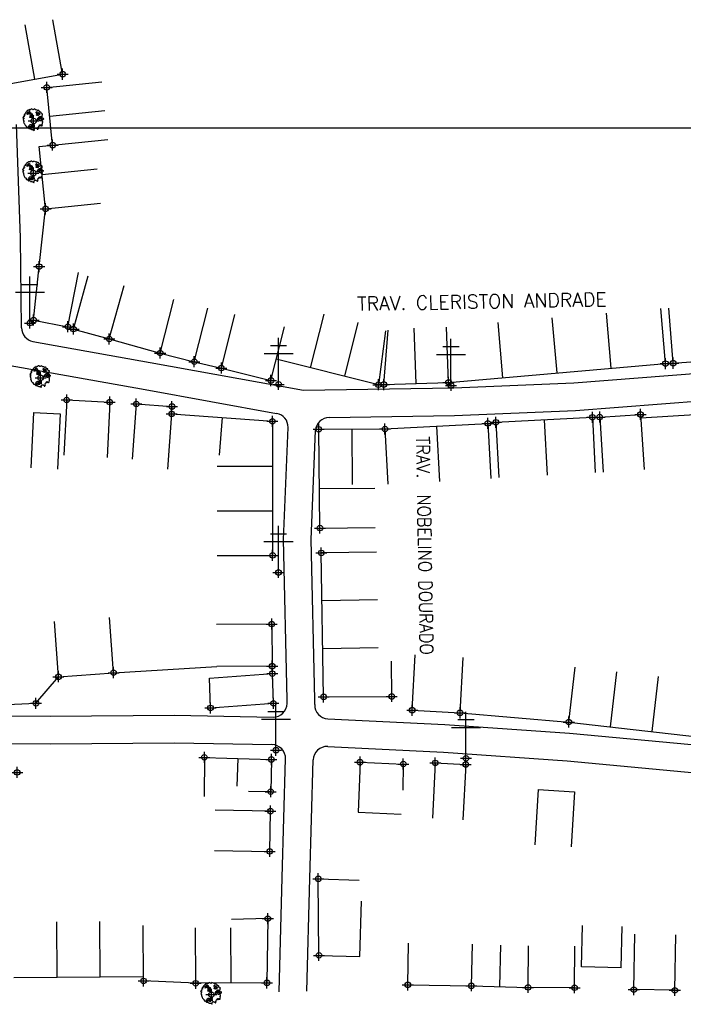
# Model space of a CAD drawing. Extents: x 539028 to 544996, y 8596245 to 8601028.
# Tile 19 of 41: x 541702 to 541798, y 8598236 to 8598379. Entities that reach past the tile are written whole.
import ezdxf
from ezdxf.enums import TextEntityAlignment as Align
from ezdxf.lldxf.tags import DXFTag

# ---------------------------------------------------------------- set-up
doc = ezdxf.new("R2010")
doc.units = 0
doc.header["$MEASUREMENT"] = 0
doc.header["$PDMODE"] = 34
doc.header["$PDSIZE"] = 0.8
for name, color, linetype in [('ALVENARIA', 7, 'Continuous'), ('ARVORE', 100, 'Continuous'), ('CASA', 2, 'Continuous'), ('CERCA', 9, 'CERCA_LINE'), ('ESTRADA_BARRO', 7, 'DASHED'), ('MALHA', 9, 'Continuous'), ('POSTE', 7, 'Continuous'), ('TXT_NRUA', 2, 'Continuous')]:
    doc.layers.add(name, color=color, linetype=linetype)
doc.styles.add('GEOSIS', font='ROMANS.SHX')
doc.styles.get("Standard").update_dxf_attribs({"font": 'romans.shx'})
doc.linetypes.add('CERCA_LINE', pattern='A,0.5,-0.2,["X",Standard,S=0.1,R=0,X=-0.1,Y=-0.05],-0.25', length=0.95)
tags = doc.linetypes.add('DASHED', pattern=[0.75, 0.5, -0.25]).pattern_tags.tags
tags[6:7] = [DXFTag(74, 4), DXFTag(75, 0), DXFTag(340, '0'), DXFTag(46, 1.0), DXFTag(50, 0.0), DXFTag(44, 0.0), DXFTag(45, 0.0)]
tags[4:5] = [DXFTag(74, 4), DXFTag(75, 0), DXFTag(340, '0'), DXFTag(46, 1.0), DXFTag(50, 0.0), DXFTag(44, 0.0), DXFTag(45, 0.0)]

# ---------------------------------------------------------------- blocks, each defined once
blk = doc.blocks.new('C')
at = {"layer": 'CASA'}
blk.add_lwpolyline([(0, 0), (0, 8)], dxfattribs=at)
blk = doc.blocks.new('A$C094F77C8')
at = {"layer": 'POSTE'}
for p, q in [((2.62, 0), (2.62, 8.4)), ((0, 5.6), (5.25, 5.6)), ((1.17, 7), (4.08, 7))]:
    blk.add_line(p, q, dxfattribs=at)
blk = doc.blocks.new('A$C34DC2D19')
at = {"layer": 'POSTE', "xscale": 0.8, "yscale": 0.8, "zscale": 0.8}
blk.add_blockref('A$C094F77C8', (0, 0, 340.37), dxfattribs=at)
blk = doc.blocks.new('ARVORE6')
for points in [[(-1.78, 2.18), (-1.87, 2.12), (-1.86, 2.06), (-1.96, 2), (-2.05, 1.97), (-2.08, 1.89), (-2.06, 1.79), (-2.1, 1.68), (-2.19, 1.63), (-2.27, 1.6), (-2.33, 1.57), (-2.45, 1.36), (-2.33, 1.3), (-2.23, 1.35), (-2.22, 1.26), (-2.33, 1.2), (-2.41, 1.18), (-2.5, 1.15), (-2.45, 1.07), (-2.41, 1.02), (-2.44, 0.93), (-2.62, 0.85), (-2.67, 0.79), (-2.68, 0.7), (-2.63, 0.68), (-2.63, 0.68), (-2.72, 0.62), (-2.77, 0.64), (-2.8, 0.64), (-2.76, 0.56), (-2.6, 0.57), (-2.52, 0.53), (-2.52, 0.45), (-2.55, 0.3), (-2.67, 0.25), (-2.67, 0.14), (-2.62, 0.04), (-2.54, -0.02), (-2.64, -0.1), (-2.71, -0.18), (-2.55, -0.26), (-2.51, -0.35), (-2.52, -0.52), (-2.56, -0.64), (-2.47, -0.83), (-2.4, -0.89), (-2.4, -0.98), (-2.37, -1.12), (-2.27, -1.33), (-2.13, -1.49), (-2.01, -1.61), (-1.91, -1.6), (-1.82, -1.73), (-1.82, -1.97), (-1.67, -2.08), (-1.49, -2.07), (-1.39, -2.11), (-1.32, -2.23), (-1.16, -2.42), (-0.93, -2.41), (-0.86, -2.4), (-0.72, -2.42), (-0.63, -2.56), (-0.57, -2.61), (-0.47, -2.6), (-0.42, -2.64), (-0.31, -2.66), (-0.21, -2.67), (-0.05, -2.69), (0.08, -2.72), (0.33, -2.98), (0.41, -2.85), (0.29, -2.74), (0.37, -2.7), (0.37, -2.57), (0.35, -2.45), (0.49, -2.41), (0.48, -2.27), (0.55, -2.2), (0.71, -2.27), (0.86, -2.29), (0.93, -2.24), (1.05, -2.42), (1.2, -2.34), (1.2, -2.58), (1.34, -2.57), (1.43, -2.44), (1.51, -2.34), (1.36, -2.24), (1.43, -2.14), (1.39, -2.09), (1.47, -2.01), (1.5, -1.96), (1.43, -1.84), (1.5, -1.8), (1.6, -1.74), (1.69, -1.67), (1.78, -1.64), (1.8, -1.74), (1.86, -1.66), (1.81, -1.55), (1.82, -1.42), (1.99, -1.37), (2.13, -1.42), (2.06, -1.53), (2.22, -1.64), (2.33, -1.61), (2.46, -1.55), (2.59, -1.56), (2.55, -1.46), (2.48, -1.32), (2.56, -1.2), (2.63, -1.06), (2.62, -0.92), (2.62, -0.78), (2.67, -0.66), (2.68, -0.46), (2.57, -0.39), (2.51, -0.26), (2.59, -0.13), (2.7, -0.02), (2.83, 0.11), (2.96, 0.28), (2.92, 0.43), (2.91, 0.44), (2.81, 0.32), (2.7, 0.39), (2.73, 0.48), (2.68, 0.53), (2.6, 0.48), (2.4, 0.45), (2.42, 0.58), (2.5, 0.64), (2.48, 0.76), (2.34, 0.89), (2.54, 0.99), (2.59, 1.1), (2.57, 1.23), (2.55, 1.36), (2.62, 1.47), (2.63, 1.57), (2.5, 1.63), (2.35, 1.59), (2.24, 1.71), (2.23, 1.89), (2.21, 1.98), (2.15, 2.13), (1.92, 2.14), (1.79, 2.22), (1.77, 2.29), (1.73, 2.39), (1.69, 2.5), (1.51, 2.62), (1.35, 2.59), (1.28, 2.53), (1.19, 2.58), (1.11, 2.69), (0.99, 2.74), (0.84, 2.66), (0.73, 2.81), (0.32, 2.98), (0.23, 2.85), (0.07, 2.78), (-0.06, 2.82), (-0.27, 2.96), (-0.48, 3), (-0.62, 2.87), (-0.7, 2.78), (-0.82, 2.74), (-0.98, 2.81), (-1.11, 2.78), (-1.2, 2.57), (-1.42, 2.56), (-1.58, 2.52), (-1.57, 2.41), (-1.77, 2.34), (-1.73, 2.23), (-1.75, 2.2)], [(-0.88, 2.44), (-0.95, 2.35), (-0.87, 2.29), (-0.92, 2.24), (-0.88, 2.15), (-0.78, 2.14), (-0.74, 2.15), (-0.67, 2.08), (-0.7, 2.02), (-0.8, 1.98), (-0.92, 1.89), (-0.95, 1.77), (-0.81, 1.75), (-0.7, 1.77), (-0.59, 1.82), (-0.46, 1.77), (-0.51, 1.71), (-0.49, 1.63), (-0.34, 1.66), (-0.27, 1.68), (-0.09, 1.52), (-0.27, 1.42), (-0.32, 1.37), (-0.18, 1.25), (0, 1.26), (0.14, 1.15), (0.04, 1.02), (-0.03, 0.86), (-0.02, 0.8), (-0.17, 0.76), (-0.27, 0.72), (-0.29, 0.58), (-0.48, 0.53), (-0.51, 0.64), (-0.48, 0.74), (-0.6, 0.74), (-0.74, 0.68), (-0.83, 0.62), (-0.91, 0.65), (-0.75, 0.84), (-0.75, 0.9), (-0.78, 0.97), (-0.71, 1.09), (-0.8, 1.19), (-0.68, 1.38), (-0.8, 1.61), (-0.8, 1.69), (-0.88, 1.7), (-0.97, 1.64), (-1.06, 1.59), (-1.12, 1.63), (-1.14, 1.67), (-1.32, 1.64), (-1.38, 1.57), (-1.51, 1.46), (-1.51, 1.46), (-1.56, 1.55), (-1.56, 1.63), (-1.61, 1.7), (-1.56, 1.82), (-1.53, 1.91), (-1.43, 1.98), (-1.4, 2.07), (-1.26, 2.08), (-1.21, 2.2), (-1.1, 2.21), (-0.99, 2.32), (-0.95, 2.39)], [(-0.91, 1.69), (-1.13, 1.76), (-1.24, 2.14), (-1.27, 2.14), (-1.18, 1.78), (-1.57, 1.66), (-1.57, 1.63), (-1.12, 1.73), (-0.99, 1.67)], [(-1.27, 1.75), (-1.25, 1.72), (-1.3, 1.74)], [(-1.06, 1.74), (-1.06, 1.72), (-1.01, 1.73)], [(0, 0.91), (-0.4, 1.34), (-0.4, 1.68), (-0.44, 1.68), (-0.45, 1.4), (-0.8, 1.64), (-0.81, 1.61), (-0.48, 1.35), (-0.18, 0.98), (-0.75, 0.89), (-0.75, 0.86), (-0.15, 0.91), (-0.07, 0.81)], [(-0.49, 0.94), (-0.49, 0.89), (-0.53, 0.92)], [(-0.51, 1.38), (-0.49, 1.43)], [(-0.35, 1.21), (-0.32, 1.26), (-0.39, 1.24)], [(-0.22, 1), (-0.25, 0.91), (-0.29, 0.97), (-0.29, 0.92)], [(-0.23, 1.06), (-0.18, 1.12), (-0.27, 1.1)], [(-0.09, 0.88), (-0.05, 0.95), (-0.13, 0.9), (-0.09, 0.99)], [(1.21, 2.06), (1.32, 1.92), (1.4, 1.99), (1.43, 2.02), (1.55, 2.02), (1.51, 1.88), (1.59, 1.85), (1.69, 1.84), (1.75, 1.77), (1.61, 1.68), (1.7, 1.6), (1.85, 1.57), (1.72, 1.47), (1.62, 1.45), (1.48, 1.42), (1.48, 1.18), (1.36, 1.16), (1.19, 1.3), (1.2, 1.31), (1.09, 1.3), (1.07, 1.23), (0.97, 1.25), (0.92, 1.33), (1.11, 1.55), (1.06, 1.66), (1.03, 1.75), (0.96, 1.81), (0.99, 1.96), (0.83, 2.05), (0.94, 2.19), (0.97, 2.22), (1.05, 2.28), (1.1, 2.22), (1.25, 2.06), (1.28, 2.03)], [(1.17, 1.62), (1.07, 1.45), (1.49, 1.26), (1.49, 1.24), (1.03, 1.41), (0.94, 1.3)], [(1.07, 1.61), (1.51, 1.9), (1.55, 1.88), (1.16, 1.57)], [(1.11, 1.63), (1.17, 1.6), (1.14, 1.67), (1.22, 1.64), (1.22, 1.69)], [(1.17, 1.41), (1.13, 1.38), (1.18, 1.41), (1.18, 1.35)], [(1.35, 0.46), (1.31, 0.36), (1.17, 0.31), (1.19, 0.12), (1.23, 0.12), (1.35, 0.12), (1.61, 0.22), (1.69, 0.16), (1.65, 0.07), (1.7, -0.02), (1.84, -0.09), (1.93, -0.07), (2.01, -0.17), (2.19, -0.18), (2.26, -0.21), (2.39, -0.13), (2.33, 0.05), (2.47, 0.12), (2.51, 0.31), (2.33, 0.5), (2.42, 0.64), (2.36, 0.77), (2.27, 0.83), (2.12, 0.82), (2.02, 0.94), (1.83, 0.86), (1.8, 0.82), (1.62, 0.74), (1.48, 0.64), (1.48, 0.48), (1.33, 0.48), (1.32, 0.31)], [(1.34, 1.8), (1.41, 1.76), (1.41, 1.82)], [(1.38, 0.16), (1.81, 0.34), (1.96, 0.66), (1.97, 0.94), (1.97, 0.62), (1.88, 0.35), (2.44, 0.3), (1.88, 0.29), (1.7, 0.18)], [(1.47, 0.19), (1.51, 0.17), (1.52, 0.22), (1.55, 0.21), (1.61, 0.25), (1.71, 0.21)], [(1.78, 0.32), (1.84, 0.28), (1.77, 0.29)], [(1.88, 0.47), (1.93, 0.45), (1.88, 0.43), (1.91, 0.4), (1.85, 0.38)], [(1.98, 0.34), (1.98, 0.28), (2.02, 0.34)], [(0.19, -1.76), (0.02, -1.82), (0.05, -1.9), (0, -1.95), (-0.03, -1.97), (-0.07, -2.06), (-0.05, -2.11), (-0.03, -2.18), (-0.17, -2.19), (-0.25, -2.1), (-0.38, -2.11), (-0.49, -2.16), (-0.53, -2.05), (-0.56, -2.02), (-0.66, -1.97), (-0.77, -2.06), (-0.84, -2.13), (-1.03, -2.13), (-1.06, -2.11), (-1.07, -2.02), (-1.11, -1.99), (-1.25, -1.88), (-1.09, -1.77), (-1, -1.63), (-1.02, -1.52), (-0.91, -1.45), (-0.76, -1.31), (-0.7, -1.28), (-0.54, -1.31), (-0.45, -1.44), (-0.34, -1.39), (-0.2, -1.28), (0, -1.15), (-0.09, -0.96), (0.07, -0.87), (0.11, -0.89), (0.41, -1.08), (0.32, -1.14), (0.26, -1.19), (0.28, -1.24), (0.43, -1.31), (0.32, -1.38), (0.37, -1.96), (0.39, -2), (0.31, -1.87), (0.43, -1.76), (0.43, -1.68), (0.36, -1.63), (0.21, -1.68), (0.12, -1.73)], [(-0.77, -1.87), (-1.1, -2.03), (-0.78, -1.91), (-0.7, -2.04), (-0.73, -1.88)], [(-0.19, -1.31), (-0.25, -1.56), (-0.84, -1.91), (-0.27, -1.66), (-0.33, -2.11), (-0.26, -2.1), (-0.05, -1.15)], [(-0.27, -1.58), (-0.28, -1.66), (-0.33, -1.61), (-0.35, -1.67), (-0.39, -1.65), (-0.41, -1.68)], [(-0.29, -1.96), (-0.24, -1.98), (-0.31, -2.01)], [(-0.27, -1.74), (-0.21, -1.78), (-0.29, -1.83)], [(-0.21, -1.55), (-0.16, -1.58), (-0.24, -1.57)], [(-0.18, -1.24), (-0.1, -1.25), (-0.18, -1.29), (-0.1, -1.33), (-0.18, -1.35), (-0.1, -1.41)]]:
    blk.add_lwpolyline(points)

msp = doc.modelspace()

# ---------------------------------------------------------------- linework, layer by layer
at = {"layer": 'ALVENARIA'}
for points, elevation in [([(541729.447, 8598283.539), (541738.552, 8598284.2)], 691.281), ([(541729.602, 8598279.244), (541729.447, 8598283.539)], 691.375), ([(541738.707, 8598279.905), (541738.552, 8598284.2)], 691.14), ([(541729.602, 8598279.244), (541738.707, 8598279.905)], 691.375)]:
    msp.add_lwpolyline(points, dxfattribs=dict(at, elevation=elevation))
for p in [(541738.552, 8598284.2, 691.046), (541738.552, 8598284.2, 691.046), (541738.707, 8598279.905, 691.14), (541738.707, 8598279.905, 691.14), (541729.602, 8598279.244, 691.375), (541729.602, 8598279.244, 691.375)]:
    msp.add_point(p, dxfattribs=at)
at = {"layer": 'ARVORE'}
for p in [(541704.024, 8598364.116, 687.58), (541704.024, 8598364.116, 687.58), (541703.983, 8598356.582, 687.63), (541703.983, 8598356.582, 687.63), (541705.025, 8598326.973, 688.277), (541705.025, 8598326.973, 688.277), (541729.741, 8598237.778, 693.131), (541729.741, 8598237.778, 693.131)]:
    msp.add_point(p, dxfattribs=at)
at = {"layer": 'CASA'}
for p, q in [((541796.527, 8598329.094, 689.581), (541795.891, 8598337.068, 689.581)), ((541762.109, 8598271.287, 691.862), (541761.699, 8598263.297, 691.862))]:
    msp.add_line(p, q, dxfattribs=at)
for points, elevation in [([(541708.22, 8598370.893), (541706.8, 8598378.766)], 687.339), ([(541704.208, 8598370.17), (541702.789, 8598378.043)], 687.339), ([(541700.197, 8598369.447), (541708.22, 8598370.893)], 687.339), ([(541705.923, 8598368.976), (541713.881, 8598369.79)], 687.561), ([(541706.777, 8598360.628), (541705.923, 8598368.976)], 687.756), ([(541706.35, 8598364.802), (541714.308, 8598365.616)], 687.756), ([(541704.837, 8598360.429), (541714.735, 8598361.442)], 687.756), ([(541705.751, 8598351.413), (541704.837, 8598360.429)], 687.708), ([(541705.246, 8598356.397), (541713.205, 8598357.204)], 687.708), ([(541705.751, 8598351.413), (541713.71, 8598352.22)], 687.708), ([(541704.022, 8598335.327), (541704.825, 8598343.061)], 688.205), ([(541708.978, 8598334.369), (541710.497, 8598342.223)], 688.184), ([(541709.787, 8598334.029), (541711.92, 8598341.739)], 688.146), ([(541714.964, 8598332.596), (541717.097, 8598340.307)], 688.146), ([(541722.327, 8598330.56), (541724.291, 8598338.315)], 688.146), ([(541727.261, 8598329.31), (541729.226, 8598337.065)], 688.146), ([(541731.174, 8598328.384), (541733.117, 8598336.145)], 688.633), ([(541795.419, 8598329.031), (541794.73, 8598337.002)], 688.898), ([(541704.022, 8598335.327), (541708.978, 8598334.369)], 688.205), ([(541709.787, 8598334.029), (541714.964, 8598332.596)], 688.146), ([(541738.349, 8598326.588), (541740.293, 8598334.348)], 688.633), ([(541754.894, 8598333.784), (541753.886, 8598325.98)], 688.949), ([(541754.675, 8598326.004), (541755.289, 8598333.883)], 688.898), ([(541759.352, 8598326.161), (541759.084, 8598334.157)], 688.898), ([(541764.03, 8598326.319), (541763.762, 8598334.314)], 688.898), ([(541722.327, 8598330.56), (541727.261, 8598329.31)], 688.146), ([(541753.886, 8598325.98), (541739.123, 8598329.677)], 688.949), ([(541764.03, 8598326.319), (541795.419, 8598329.031)], 688.898), ([(541796.527, 8598329.094), (541803.491, 8598329.649)], 689.581), ([(541731.174, 8598328.384), (541738.349, 8598326.588)], 688.633), ([(541754.675, 8598326.004), (541764.03, 8598326.319)], 688.898), ([(541708.803, 8598323.773), (541708.405, 8598315.783)], 688.552), ([(541708.803, 8598323.773), (541715.038, 8598323.463)], 688.552), ([(541715.038, 8598323.463), (541714.64, 8598315.473)], 688.471), ([(541718.87, 8598323.195), (541718.295, 8598315.216)], 689.346), ([(541718.87, 8598323.195), (541724.031, 8598322.824)], 689.346), ([(541723.985, 8598321.76), (541723.397, 8598313.782)], 689.651), ([(541724.031, 8598322.824), (541723.985, 8598321.76)], 689.346), ([(541723.985, 8598321.76), (541738.561, 8598320.687)], 689.651), ([(541785.896, 8598321.3), (541791.793, 8598321.678)], 689.518), ([(541791.793, 8598321.678), (541792.305, 8598313.695)], 689.518), ([(541731.273, 8598321.223), (541730.865, 8598315.806)], 689.651), ([(541738.561, 8598320.687), (541738.587, 8598301.298)], 688.824), ([(541754.84, 8598319.577), (541769.717, 8598320.385)], 689.218), ([(541769.717, 8598320.385), (541770.152, 8598312.397)], 689.218), ([(541770.882, 8598320.547), (541784.843, 8598321.273)], 689.465), ([(541770.882, 8598320.547), (541771.297, 8598312.557)], 689.465), ([(541777.862, 8598320.91), (541778.278, 8598312.92)], 689.465), ([(541784.843, 8598321.273), (541785.258, 8598313.283)], 689.465), ([(541785.896, 8598321.3), (541786.408, 8598313.317)], 689.518), ([(541799.632, 8598321.623), (541791.829, 8598321.123)], 689.902), ([(541745.258, 8598319.538), (541754.84, 8598319.577)], 689.014), ([(541745.44, 8598305.249), (541745.258, 8598319.538)], 689.703), ([(541750.049, 8598319.557), (541750.081, 8598311.557)], 689.014), ([(541754.84, 8598319.577), (541755.274, 8598311.589)], 689.218), ([(541762.279, 8598319.981), (541762.713, 8598311.993)], 689.218), ([(541745.367, 8598310.991), (541753.367, 8598311.004)], 689.703), ([(541745.44, 8598305.249), (541753.439, 8598305.351)], 689.703), ([(541745.962, 8598280.84), (541745.625, 8598301.655)], 691.25), ([(541715.583, 8598284.335), (541714.988, 8598292.313)], 691.383), ([(541707.614, 8598283.741), (541707.019, 8598291.719)], 691.383), ([(541738.466, 8598291.361), (541730.466, 8598291.289)], 690.24), ([(541738.466, 8598291.361), (541738.521, 8598285.281)], 690.24), ([(541758.778, 8598278.91), (541759.218, 8598286.898)], 691.593), ([(541765.694, 8598278.529), (541766.135, 8598286.517)], 691.593), ([(541738.521, 8598285.281), (541730.521, 8598285.209)], 690.971), ([(541745.962, 8598280.84), (541755.824, 8598280.898), (541755.78, 8598285.986)], 691.25), ([(541707.614, 8598283.741), (541715.583, 8598284.335)], 691.383), ([(541758.778, 8598278.91), (541765.694, 8598278.529)], 691.593), ([(541781.432, 8598277.201), (541805.536, 8598274.435)], 691.593), ([(541728.717, 8598272.088), (541728.69, 8598266.428)], 691.986), ([(541728.717, 8598272.088), (541738.413, 8598271.779)], 691.986), ([(541733.565, 8598271.933), (541733.437, 8598267.935)], 691.986), ([(541738.413, 8598271.779), (541738.311, 8598267.125), (541735.118, 8598267.162)], 691.375), ([(541751.235, 8598271.395), (541750.94, 8598264.181)], 691.753), ([(541751.235, 8598271.395), (541757.492, 8598271.126)], 691.753), ([(541757.492, 8598271.126), (541757.404, 8598267.358)], 691.753), ([(541762.109, 8598271.287), (541766.525, 8598271.061)], 691.862), ([(541766.525, 8598271.061), (541766.116, 8598263.071)], 691.862), ([(541776.998, 8598267.442), (541776.504, 8598259.457)], 691.862), ([(541776.998, 8598267.442), (541782.238, 8598267.118)], 691.862), ([(541782.238, 8598267.118), (541781.745, 8598259.134)], 691.862), ([(541738.272, 8598264.307), (541730.273, 8598264.452)], 691.808), ([(541738.166, 8598258.484), (541738.272, 8598264.307)], 692.142), ([(541750.94, 8598264.181), (541757.192, 8598263.864)], 691.753), ([(541730.167, 8598258.629), (541738.166, 8598258.484)], 692.142), ([(541745.192, 8598254.524), (541751.091, 8598254.347)], 692.483), ([(541745.295, 8598243.456), (541745.192, 8598254.524)], 693.071), ([(541751.193, 8598243.28), (541751.433, 8598251.276)], 693.071), ([(541719.927, 8598239.764), (541719.875, 8598247.764)], 693.09), ([(541737.898, 8598248.768), (541732.634, 8598248.658)], 692.758), ([(541737.898, 8598248.768), (541737.771, 8598239.488)], 692.758), ([(541783.261, 8598241.798), (541783.42, 8598247.795)], 692.51), ([(541789.009, 8598241.645), (541789.168, 8598247.643)], 692.51), ([(541727.464, 8598239.421), (541727.412, 8598247.421)], 692.758), ([(541732.617, 8598239.454), (541732.565, 8598247.454)], 692.758), ([(541790.829, 8598238.501), (541790.959, 8598246.499)], 692.582), ([(541796.764, 8598238.404), (541796.894, 8598246.403)], 692.582), ([(541758.147, 8598239.198), (541758.241, 8598245.197)], 692.981), ([(541767.335, 8598239.055), (541767.503, 8598245.052)], 692.859), ([(541771.437, 8598238.939), (541771.606, 8598244.937)], 692.859), ([(541775.54, 8598238.824), (541775.583, 8598244.824), (541775.583, 8598244.824)], 692.644), ([(541782.26, 8598238.776), (541782.303, 8598244.776)], 692.644), ([(541745.295, 8598243.456), (541751.193, 8598243.28)], 693.071), ([(541789.009, 8598241.645), (541783.261, 8598241.798)], 692.51), ([(541701.158, 8598240.255), (541719.923, 8598240.377)], 693.484), ([(541727.464, 8598239.421), (541719.927, 8598239.764)], 693.09), ([(541737.771, 8598239.488), (541727.464, 8598239.421)], 692.758), ([(541758.147, 8598239.198), (541767.335, 8598239.055)], 692.981), ([(541767.335, 8598239.055), (541775.54, 8598238.824)], 692.859), ([(541782.26, 8598238.776), (541775.54, 8598238.824)], 692.644), ([(541796.764, 8598238.404), (541790.829, 8598238.501)], 692.582)]:
    msp.add_lwpolyline(points, dxfattribs=dict(at, elevation=elevation))
for points in [[(541704.01, 8598321.953), (541703.612, 8598313.963)], [(541704.01, 8598321.953), (541707.869, 8598321.761)], [(541707.869, 8598321.761), (541707.471, 8598313.771)]]:
    msp.add_lwpolyline(points, dxfattribs=at)
for p in [(541708.22, 8598370.893, 687.628), (541708.22, 8598370.893, 687.628), (541705.923, 8598368.976, 687.561), (541705.923, 8598368.976, 687.561), (541706.777, 8598360.628, 687.756), (541706.777, 8598360.628, 687.756), (541705.751, 8598351.413, 687.708), (541705.751, 8598351.413, 687.708), (541704.825, 8598343.061, 688.137), (541704.825, 8598343.061, 688.137), (541704.022, 8598335.327, 688.205), (541704.022, 8598335.327, 688.205), (541708.978, 8598334.369, 688.184), (541708.978, 8598334.369, 688.184), (541709.787, 8598334.029, 688.146), (541709.787, 8598334.029, 688.146), (541714.964, 8598332.596, 688.38), (541714.964, 8598332.596, 688.38), (541722.327, 8598330.56, 688.388), (541722.327, 8598330.56, 688.388), (541727.261, 8598329.31, 688.383), (541727.261, 8598329.31, 688.383), (541731.174, 8598328.384, 688.633), (541731.174, 8598328.384, 688.633), (541795.419, 8598329.031, 689.582), (541795.419, 8598329.031, 689.582), (541796.527, 8598329.094, 689.581), (541796.527, 8598329.094, 689.581), (541738.349, 8598326.588, 688.734), (541738.349, 8598326.588, 688.734), (541753.886, 8598325.98, 688.949), (541753.886, 8598325.98, 688.949), (541754.675, 8598326.004, 688.898), (541754.675, 8598326.004, 688.898), (541764.03, 8598326.319, 689.178), (541764.03, 8598326.319, 689.178), (541708.803, 8598323.773, 688.552), (541708.803, 8598323.773, 688.552), (541715.038, 8598323.463, 688.471), (541715.038, 8598323.463, 688.471), (541718.87, 8598323.195, 689.346), (541718.87, 8598323.195, 689.346), (541724.031, 8598322.824, 689.631), (541724.031, 8598322.824, 689.631), (541723.985, 8598321.76, 689.651), (541723.985, 8598321.76, 689.651), (541784.843, 8598321.273, 689.479), (541784.843, 8598321.273, 689.479), (541785.896, 8598321.3, 689.518), (541785.896, 8598321.3, 689.518), (541791.793, 8598321.678, 689.614), (541791.793, 8598321.678, 689.614), (541738.561, 8598320.687, 688.824), (541738.561, 8598320.687, 688.824), (541745.258, 8598319.538, 689.014), (541745.258, 8598319.538, 689.014), (541754.84, 8598319.577, 689.218), (541754.84, 8598319.577, 689.218), (541769.717, 8598320.385, 689.617), (541769.717, 8598320.385, 689.617), (541770.882, 8598320.547, 689.465), (541770.882, 8598320.547, 689.465), (541745.44, 8598305.249, 689.703), (541745.44, 8598305.249, 689.703), (541738.587, 8598301.298, 689.825), (541738.587, 8598301.298, 689.825), (541745.625, 8598301.655, 690.124), (541745.625, 8598301.655, 690.124), (541738.466, 8598291.361, 690.24), (541738.466, 8598291.361, 690.24), (541738.521, 8598285.281, 690.971), (541738.521, 8598285.281, 690.971), (541715.583, 8598284.335, 691.405), (541715.583, 8598284.335, 691.405), (541707.614, 8598283.741, 691.383), (541707.614, 8598283.741, 691.383), (541745.962, 8598280.84, 691.25), (541745.962, 8598280.84, 691.25), (541755.824, 8598280.898, 691.562), (541755.824, 8598280.898, 691.562), (541758.778, 8598278.91, 691.593), (541758.778, 8598278.91, 691.593), (541765.694, 8598278.529, 691.736), (541765.694, 8598278.529, 691.736), (541781.432, 8598277.201, 691.673), (541781.432, 8598277.201, 691.673), (541728.717, 8598272.088, 691.986), (541728.717, 8598272.088, 691.986), (541738.413, 8598271.779, 691.375), (541738.413, 8598271.779, 691.375), (541751.235, 8598271.395, 691.753), (541751.235, 8598271.395, 691.753), (541757.492, 8598271.126, 691.94), (541757.492, 8598271.126, 691.94), (541762.109, 8598271.287, 691.862), (541762.109, 8598271.287, 691.862), (541766.525, 8598271.061, 691.919), (541766.525, 8598271.061, 691.919), (541701.649, 8598269.913, 692.199), (541701.649, 8598269.913, 692.199), (541738.311, 8598267.125, 691.708), (541738.311, 8598267.125, 691.708), (541738.272, 8598264.307, 691.808), (541738.272, 8598264.307, 691.808), (541738.166, 8598258.484, 692.142), (541738.166, 8598258.484, 692.142), (541745.192, 8598254.524, 692.483), (541745.192, 8598254.524, 692.483), (541737.898, 8598248.768, 692.758), (541737.898, 8598248.768, 692.758), (541745.295, 8598243.456, 693.071), (541745.295, 8598243.456, 693.071), (541719.927, 8598239.764, 693.094), (541719.927, 8598239.764, 693.094), (541727.464, 8598239.421, 693.09), (541727.464, 8598239.421, 693.09), (541737.771, 8598239.488, 692.913), (541737.771, 8598239.488, 692.913), (541758.147, 8598239.198, 692.981), (541758.147, 8598239.198, 692.981), (541767.335, 8598239.055, 692.859), (541767.335, 8598239.055, 692.859), (541775.54, 8598238.824, 692.9), (541775.54, 8598238.824, 692.9), (541782.26, 8598238.776, 692.644), (541782.26, 8598238.776, 692.644), (541790.829, 8598238.501, 692.601), (541790.829, 8598238.501, 692.601), (541796.764, 8598238.404, 692.582), (541796.764, 8598238.404, 692.582)]:
    msp.add_point(p, dxfattribs=at)
at = {"layer": 'CERCA'}
for points, elevation in [([(541704.825, 8598343.061), (541705.751, 8598351.413)], 688.137), ([(541714.964, 8598332.596), (541722.327, 8598330.56)], 688.146), ([(541727.261, 8598329.31), (541731.174, 8598328.384)], 688.146), ([(541715.583, 8598284.335), (541730.521, 8598285.209)], 691.383), ([(541699.246, 8598279.665), (541704.362, 8598279.916), (541707.614, 8598283.741)], 691.535), ([(541765.694, 8598278.529), (541781.432, 8598277.201)], 691.593)]:
    msp.add_lwpolyline(points, dxfattribs=dict(at, elevation=elevation))
msp.add_point((541704.362, 8598279.916, 691.513), dxfattribs=at)
msp.add_point((541704.362, 8598279.916, 691.513), dxfattribs=at)
at = {"layer": 'ESTRADA_BARRO'}
for p, q in [((541702.135, 8598347.221), (541701.552, 8598363.609)), ((541702.274, 8598334.197), (541702.135, 8598347.221)), ((541703.92, 8598332.249), (541720.875, 8598329.208)), ((541700.124, 8598328.867), (541720.166, 8598325.271)), ((541720.875, 8598329.208), (541743.06, 8598325.202)), ((541782.174, 8598326.262), (541800.749, 8598327.674)), ((541764.796, 8598325.526), (541782.174, 8598326.262)), ((541720.166, 8598325.271), (541739.173, 8598321.839)), ((541743.06, 8598325.202), (541764.796, 8598325.526)), ((541782.41, 8598322.268), (541801.052, 8598323.686)), ((541764.91, 8598321.528), (541782.41, 8598322.268)), ((541746.77, 8598321.257), (541764.91, 8598321.528)), ((541740.161, 8598303.614), (541740.816, 8598319.79)), ((541744.163, 8598303.58), (541744.801, 8598319.338)), ((541740.699, 8598280.47), (541740.161, 8598303.614)), ((541744.701, 8598280.461), (541744.163, 8598303.58)), ((541740.683, 8598279.87), (541740.699, 8598280.47)), ((541744.68, 8598279.714), (541744.701, 8598280.461)), ((541687.927, 8598278.143), (541706.437, 8598278.044)), ((541706.437, 8598278.044), (541724.377, 8598278.2)), ((541724.377, 8598278.2), (541738.645, 8598277.926)), ((541746.584, 8598277.661), (541763.519, 8598276.852)), ((541763.519, 8598276.852), (541781.524, 8598275.574)), ((541781.524, 8598275.574), (541804.947, 8598273.395)), ((541687.926, 8598274.143), (541706.444, 8598274.044)), ((541706.444, 8598274.044), (541724.356, 8598274.2)), ((541724.356, 8598274.2), (541738.5, 8598273.928)), ((541746.552, 8598273.658), (541763.282, 8598272.858)), ((541739.983, 8598254.698), (541740.46, 8598271.873)), ((541763.282, 8598272.858), (541781.197, 8598271.587)), ((541743.982, 8598254.591), (541744.458, 8598271.716)), ((541781.197, 8598271.587), (541804.449, 8598269.424)), ((541739.552, 8598238.185), (541739.983, 8598254.698)), ((541743.556, 8598238.302), (541743.982, 8598254.591))]:
    msp.add_line(p, q, dxfattribs=at)
for centre, start, end in [((541704.273, 8598334.218), 180.60948, 259.8294), ((541738.818, 8598319.871), 357.67947, 79.76498), ((541746.8, 8598319.257), 90.85475, 177.67947), ((541738.683, 8598279.926), 268.89871, 358.40778), ((541746.679, 8598279.659), 178.40778, 267.26451), ((541738.461, 8598271.928), 358.40778, 88.89871), ((541746.457, 8598271.66), 87.26451, 178.40778)]:
    msp.add_arc(centre, 2, start, end, dxfattribs=at)
at = {"layer": 'MALHA'}
msp.add_line((539050.307, 8598363.105), (544995.7, 8598363.105), dxfattribs=at)
at = {"layer": 'POSTE'}
for p in [(541703.482, 8598334.893, 688.215), (541703.482, 8598334.893, 688.215), (541739.457, 8598326.029, 688.645), (541739.457, 8598326.029, 688.645), (541764.39, 8598325.882, 689.101), (541764.39, 8598325.882, 689.101), (541739.438, 8598298.828, 689.856), (541739.438, 8598298.828, 689.856), (541739.076, 8598273.133, 691.366), (541739.076, 8598273.133, 691.366), (541766.557, 8598271.952, 691.779), (541766.557, 8598271.952, 691.779)]:
    msp.add_point(p, dxfattribs=at)

# ---------------------------------------------------------------- block references
at = {"layer": 'ARVORE', "xscale": 0.5260327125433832, "yscale": 0.5260327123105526, "zscale": 0.526032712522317}
for p in [(541703.928, 8598364.286, 687.58), (541703.887, 8598356.751, 687.63), (541704.929, 8598327.143, 688.277), (541729.645, 8598237.948, 693.131)]:
    msp.add_blockref('ARVORE6', p, dxfattribs=at)
at = {"layer": 'CASA'}
for p, rotation in [((541745.987, 8598336.205, 688.949), 165.9425267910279), ((541787.572, 8598328.353, 688.898), 4.939752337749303), ((541750.908, 8598334.973, 688.949), 165.9425267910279), ((541771.877, 8598326.997, 688.898), 4.939752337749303), ((541779.725, 8598327.675, 688.898), 4.939752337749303), ((541730.57, 8598314.213, 688.824), 270.07772140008), ((541730.578, 8598307.75, 688.824), 270.07772140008), ((541753.623, 8598301.785, 690.124), 90.9289322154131), ((541730.587, 8598301.288, 688.824), 270.07772140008), ((541753.736, 8598294.847, 691.25), 90.9289322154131), ((541753.848, 8598287.908, 691.25), 90.9289322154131), ((541781.432, 8598277.201, 691.593), 353.4532361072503), ((541787.458, 8598276.509, 691.593), 353.4532361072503), ((541793.484, 8598275.818, 691.593), 353.4532361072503), ((541707.413, 8598240.296, 693.484), 0.3724495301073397), ((541713.668, 8598240.337, 693.484), 0.3724495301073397)]:
    msp.add_blockref('C', p, dxfattribs=dict(at, rotation=rotation))
at = {"layer": 'POSTE'}
for p in [(541701.382, 8598334.893, 347.841), (541737.357, 8598326.029, 348.271), (541762.29, 8598325.882, 348.727), (541737.338, 8598298.828, 349.481), (541736.976, 8598273.133, 350.991), (541764.457, 8598271.952, 351.404)]:
    msp.add_blockref('A$C34DC2D19', p, dxfattribs=at)

# ---------------------------------------------------------------- texts
at = {"layer": 'TXT_NRUA', "style": 'GEOSIS'}
msp.add_text('TRAV. CLERISTON ANDRADE', height=2, rotation=1.0411, dxfattribs=at).set_placement((541750.845, 8598336.083), align=Align.BOTTOM_LEFT)
at = {"layer": 'TXT_NRUA', "style": 'GEOSIS', "width": 0.9}
msp.add_text('TRAV.  NOBELINO DOURADO', height=1.9, rotation=271.0411, dxfattribs=at).set_placement((541758.781, 8598318.49), align=Align.BOTTOM_LEFT)

doc.saveas('drawing.dxf')
